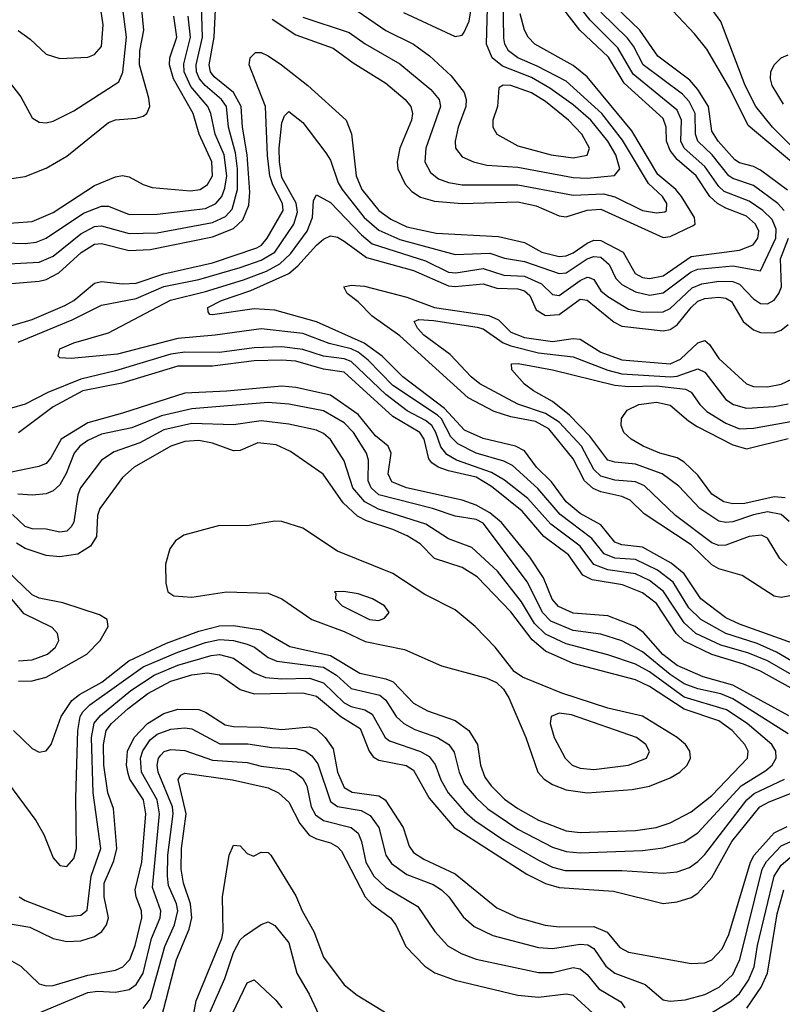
# Model space of a CAD drawing. Header units: inches. Extents: x 1308407 to 1441228, y 959628 to 1036311.
# Tile 256 of 256: x 1355934 to 1358133, y 992980 to 995820. Entities that reach past the tile are written whole.
import ezdxf

# ---------------------------------------------------------------- set-up
doc = ezdxf.new("R2010")
doc.units = ezdxf.units.IN
doc.header["$MEASUREMENT"] = 0
doc.layers.add('B3959', color=7, linetype='Continuous')

msp = doc.modelspace()

# ---------------------------------------------------------------- linework, layer by layer
at = {"layer": 'B3959', "color": 5}
for points, elevation in [([(1355929.1, 995789.1), (1355963.9, 995763.9), (1356010, 995720.7), (1356050, 995708.7), (1356130, 995712.4), (1356150, 995719.8), (1356170, 995743.1), (1356174.4, 995805.6), (1356161.9, 995890), (1356112.8, 996070), (1356115.8, 996230), (1356080.9, 996350), (1356078.7, 996370), (1356082.8, 996390), (1356111.4, 996448.6), (1356112.9, 996470), (1356098.9, 996510), (1356030, 996614.1), (1356002.9, 996642.9), (1355937.7, 996690), (1355911.4, 996730)], 3460), ([(1358148.2, 995328.2), (1358070, 995386.2), (1358050, 995396.7), (1358010, 995406.9), (1357996.4, 995416.4), (1357948.1, 995470), (1357930, 995498.9), (1357920.1, 995570), (1357890, 995619.1), (1357866, 995646), (1357774.6, 995714.6), (1357722.2, 995790), (1357514.9, 995990)], 3220), ([(1355830, 995112.3), (1355990, 995120.8), (1356030, 995137.7), (1356110, 995202.2), (1356150, 995223.4), (1356170, 995225.7), (1356250, 995203.4), (1356330, 995205.3), (1356490, 995235.1), (1356527.6, 995252.4), (1356546.3, 995273.7), (1356561.9, 995330), (1356562.4, 995390), (1356556.4, 995436.4), (1356535.6, 995510), (1356530, 995570), (1356516.1, 995590), (1356468.8, 995630), (1356452.5, 995650), (1356444, 995670), (1356442.7, 995690), (1356461.2, 995770), (1356456, 995924)], 3340), ([(1358190, 995384.3), (1358034.6, 995514.6), (1357981.8, 995621.8), (1357915.2, 995735.2), (1357879.5, 995779.5), (1357738.7, 995930)], 3180), ([(1355896.3, 995650), (1355937.3, 995597.3), (1355970, 995537.6), (1355990, 995524.9), (1356010, 995522.8), (1356030, 995527.6), (1356090, 995557.3), (1356219.4, 995640.6), (1356231.4, 995668.6), (1356242.3, 995770), (1356226, 995890)], 3440), ([(1355910, 995362.4), (1355950, 995368.2), (1356010, 995392.4), (1356070, 995426.7), (1356190, 995523.7), (1356210, 995531.4), (1356270, 995536.3), (1356290, 995542.2), (1356300.7, 995550), (1356308.7, 995570), (1356306.1, 995593.9), (1356279.6, 995690), (1356280.5, 995730), (1356291.7, 995790), (1356282.5, 995890)], 3420), ([(1355929.8, 994890.2), (1356085.5, 994954.5), (1356170, 994996.8), (1356270, 995016), (1356350, 995050.2), (1356450, 995070.6), (1356570, 995105.5), (1356630, 995126.4), (1356670, 995149.4), (1356724.9, 995230), (1356735.2, 995264.8), (1356730.8, 995290.8), (1356690, 995365), (1356683, 995410), (1356682.4, 995450), (1356690, 995523), (1356697.5, 995542.5), (1356710, 995555), (1356750, 995523.2), (1356816.4, 995436.4), (1356830, 995415), (1356851.9, 995350), (1356863.4, 995330), (1356927.4, 995250), (1356970, 995213.5), (1357030, 995186.5), (1357190, 995143.4), (1357290, 995147), (1357332.2, 995132.2), (1357390, 995122.8), (1357490, 995088.1), (1357510, 995090.3), (1357570, 995130.3), (1357590, 995137.2), (1357610, 995134.8), (1357634.2, 995114.2), (1357653.4, 995073.4), (1357670, 995056.7), (1357710, 995035.4), (1357750, 995025.8), (1357790, 995032.5), (1357870, 995092.6), (1357890, 995100.8), (1357990, 995110.5), (1358070, 995096.1), (1358114.5, 995190), (1358115.8, 995215.8), (1358104.2, 995244.2), (1358077.3, 995270), (1358037.2, 995297.2), (1357965, 995325), (1357950, 995339.1), (1357910, 995396.4), (1357850, 995450), (1357840.7, 995470), (1357842, 995530), (1357830, 995559), (1357703.3, 995663.3), (1357659.1, 995739.1), (1357578.8, 995818.8), (1357538.3, 995870)], 3260), ([(1356750, 995827.2), (1356883.6, 995783.6), (1356930.3, 995750.3), (1357030, 995693.1), (1357119.2, 995619.2), (1357143.9, 995590), (1357147.8, 995570), (1357104.7, 995450), (1357101.9, 995410), (1357119, 995379), (1357141.5, 995361.5), (1357170.7, 995350.7), (1357210, 995344.3), (1357370, 995343.9), (1357530, 995313.8), (1357617.9, 995317.9), (1357650, 995309.2), (1357730, 995269.8), (1357770, 995263.4), (1357794, 995266), (1357799.1, 995270), (1357800.1, 995290), (1357787.4, 995310), (1357747.6, 995347.6), (1357672.4, 995472.4), (1357612.4, 995550), (1357510, 995642.7), (1357426.5, 995686.5), (1357370.4, 995710), (1357343.3, 995730), (1357332.6, 995750), (1357330, 995767.3), (1357328, 995890)], 3340), ([(1356910, 995843.8), (1356989.4, 995789.4), (1357069.5, 995749.5), (1357115.5, 995715.5), (1357177.8, 995657.8), (1357215.4, 995610), (1357221.6, 995590), (1357220.8, 995570), (1357198.3, 995510), (1357190.1, 995470), (1357190.8, 995450), (1357210, 995424.4), (1357242.3, 995410), (1357280.7, 995400.7), (1357370, 995394.6), (1357530, 995365.5), (1357570, 995363.3), (1357649.1, 995370.9), (1357664.7, 995390), (1357653.3, 995430), (1357629.9, 995470), (1357581.2, 995530), (1357530, 995574.2), (1357462.6, 995622.6), (1357410, 995653.4), (1357325.8, 995685.8), (1357296.3, 995710), (1357279.8, 995750), (1357284.1, 995890)], 3360), ([(1357041, 995841), (1357190, 995771.5), (1357210, 995775.4), (1357215.9, 995784.1), (1357230, 995816.1), (1357238.3, 995870)], 3380), ([(1358217.5, 995397.5), (1358104.4, 995510), (1358056.4, 995570), (1358025.9, 995630), (1357955.4, 995815.4), (1357910, 995879.2)], 3160), ([(1355850, 994919.6), (1355970, 994955.4), (1356064.3, 994995.7), (1356090, 995010.1), (1356150, 995059.9), (1356170, 995064.8), (1356230, 995057.9), (1356270, 995060.4), (1356350, 995087.1), (1356490, 995118.5), (1356617.9, 995162.1), (1356630.9, 995170), (1356647.5, 995190), (1356693.4, 995270), (1356692.2, 995290), (1356663.5, 995343.5), (1356655.7, 995370), (1356648.8, 995428.8), (1356642.7, 995570), (1356595.8, 995690), (1356598.6, 995710), (1356614, 995726), (1356630, 995725.6), (1356650, 995716.2), (1356688.6, 995690), (1356764.7, 995630), (1356875.4, 995530), (1356891.2, 995491.2), (1356904.5, 995370), (1356920.2, 995330), (1356970, 995269.8), (1357004.5, 995244.5), (1357050, 995222.5), (1357135.3, 995204.7), (1357315, 995195), (1357390, 995177.5), (1357440.1, 995150), (1357490, 995137.5), (1357510, 995139.5), (1357530, 995148), (1357570, 995175.8), (1357590, 995184.2), (1357610, 995183.5), (1357674.6, 995150), (1357708.4, 995088.4), (1357730, 995076.9), (1357750, 995073.4), (1357790, 995081.4), (1357870, 995136.8), (1358010, 995155.2), (1358048.7, 995171.3), (1358062.4, 995190), (1358065, 995210), (1358055.4, 995230), (1358030, 995253.2), (1357970, 995276.6), (1357946.5, 995290), (1357924.1, 995310), (1357884.7, 995370), (1357830, 995417.1), (1357810, 995442.8), (1357799.3, 995470), (1357798.3, 995510), (1357790, 995534.8), (1357677.1, 995637.1), (1357632.3, 995712.3), (1357549.3, 995790), (1357503.2, 995850)], 3280), ([(1355910, 995059.5), (1355990, 995065.9), (1356010, 995070.8), (1356046.6, 995090), (1356111.3, 995148.7), (1356150, 995172.6), (1356170, 995174.9), (1356250, 995154.2), (1356310, 995157.8), (1356490, 995194.2), (1356550, 995218.4), (1356577.5, 995242.5), (1356594.4, 995285.6), (1356597.4, 995322.6), (1356590.1, 995430), (1356576.1, 995510), (1356572.2, 995570), (1356550, 995609.9), (1356494.9, 995654.9), (1356484.4, 995670), (1356480, 995690), (1356494.9, 995770), (1356499, 995850)], 3320), ([(1356661.6, 995821.6), (1356730, 995776.5), (1356838.3, 995738.3), (1356895.5, 995695.5), (1356990, 995637.3), (1357045.5, 995590), (1357061.8, 995570), (1357067, 995550), (1357063.4, 995530), (1357029.7, 995450), (1357022.5, 995410), (1357024.5, 995390), (1357045.7, 995345.7), (1357065.1, 995325.1), (1357090, 995308.2), (1357130, 995296.3), (1357210, 995290.3), (1357370, 995294.6), (1357423.4, 995283.4), (1357490, 995254.2), (1357510, 995251.1), (1357570, 995270.5), (1357610, 995273.6), (1357790, 995192.1), (1357810, 995195.1), (1357874.6, 995225.4), (1357881.6, 995230), (1357880.3, 995250), (1357842.3, 995310), (1357825.7, 995330), (1357773.9, 995373.9), (1357699.4, 995499.4), (1357570, 995655.5), (1357530, 995687.9), (1357419.9, 995750), (1357400.1, 995770), (1357389.9, 995789.9), (1357377.3, 995837.3)], 3320), ([(1358138.7, 995270), (1358120.3, 995290), (1358050, 995342.2), (1357990, 995361.9), (1357979.1, 995370), (1357931, 995430), (1357889.5, 995469.5), (1357882.6, 995490), (1357882.3, 995550), (1357864.4, 995584.4), (1357845.2, 995605.2), (1357732.1, 995690), (1357704.1, 995744.1), (1357687, 995767), (1357610, 995842.3)], 3240), ([(1355810, 995226.2), (1355970, 995237.9), (1356030, 995264.2), (1356150, 995341.9), (1356210, 995367), (1356230, 995370.5), (1356250, 995366.9), (1356290, 995344.4), (1356316.1, 995336.1), (1356426.3, 995326.3), (1356454.2, 995330), (1356475.6, 995344.4), (1356489.6, 995370), (1356487.5, 995410), (1356451.7, 995490), (1356434.3, 995550), (1356377.4, 995650), (1356365.4, 995690), (1356366.6, 995710), (1356386.8, 995770), (1356378.5, 995830)], 3380), ([(1355890, 995176.4), (1355950, 995174.2), (1355981.5, 995178.5), (1356010, 995190.1), (1356118.3, 995261.7), (1356170, 995282.1), (1356190, 995281.9), (1356250, 995258.3), (1356330, 995259), (1356470, 995275.4), (1356499.9, 995290), (1356516.7, 995310), (1356525.9, 995334.1), (1356531.3, 995370), (1356523.2, 995430), (1356497.9, 995490), (1356485.3, 995550), (1356476.7, 995570), (1356427.6, 995627.6), (1356407.8, 995670), (1356407, 995693), (1356426.9, 995770), (1356419.8, 995830)], 3360), ([(1358136.2, 995576.2), (1358104, 995630), (1358098.8, 995650), (1358099.8, 995670), (1358110, 995690.4), (1358130, 995710.5), (1358150, 995718.6)], 3140), ([(1358242.3, 993922.3), (1358116.4, 993996.4), (1358060.5, 994020.5), (1357970, 994049.4), (1357898.2, 994090), (1357864, 994124), (1357818.3, 994198.3), (1357772.9, 994232.9), (1357710, 994263), (1357650, 994267.3), (1357619.7, 994279.7), (1357583.8, 994323.8), (1357492.6, 994392.6), (1357428.3, 994468.3), (1357354.7, 994534.7), (1357330, 994546.5), (1357250.5, 994570), (1357197, 994597), (1357177.4, 994617.4), (1357150, 994668.5), (1357139.1, 994679.1), (1357010, 994765.2), (1356938.6, 994838.6), (1356910, 994861.2), (1356890, 994870.6), (1356826.2, 994886.2), (1356750, 994915.1), (1356630, 994929), (1356498, 994910), (1356390, 994900.8), (1356215.6, 994855.6), (1356082.5, 994842.5), (1356050, 994844.5), (1356044.5, 994850), (1356050, 994871), (1356090, 994888.1), (1356190, 994917.2), (1356368.5, 995011.5), (1356470, 995036.2), (1356579, 995070), (1356645.2, 995094.8), (1356684.1, 995115.9), (1356715.1, 995144.9), (1356762.5, 995210), (1356778.1, 995250), (1356781.4, 995298.6), (1356790, 995314.8), (1356830, 995293.4), (1356919.3, 995199.3), (1356950, 995173.5), (1357104.4, 995124.4), (1357170, 995092.3), (1357191.8, 995090), (1357270, 995102.5), (1357330, 995083.6), (1357390, 995080.8), (1357438.6, 995058.6), (1357470, 995027.4), (1357490, 995024.6), (1357550, 995067.6), (1357570, 995077.7), (1357576.5, 995076.5), (1357590, 995070.6), (1357610, 995038.2), (1357630, 995021.9), (1357690, 994985.1), (1357730, 994976.9), (1357790, 994977.9), (1357810, 994987.2), (1357873.1, 995046.9), (1357901.3, 995058.7), (1357950, 995066.5), (1357990, 995065.5), (1358010, 995057.3), (1358050, 995014.6), (1358070, 995001.8), (1358090, 995001), (1358110, 995011.7), (1358123.3, 995030), (1358130.4, 995049.6), (1358127.8, 995130), (1358150.6, 995190)], 3240), ([(1358162.2, 994022.2), (1358010, 994076.5), (1357970, 994095.4), (1357897.8, 994150), (1357850, 994222.3), (1357812.9, 994252.9), (1357730, 994298.7), (1357670, 994305.9), (1357650, 994313.4), (1357610, 994363.6), (1357550, 994395.9), (1357510, 994429.1), (1357467.1, 994487.1), (1357423.8, 994530), (1357390, 994576.5), (1357363.5, 994590), (1357270, 994612.1), (1357216.4, 994636.4), (1357158.7, 994698.7), (1357038.8, 994790), (1356978.8, 994850), (1356927, 994887), (1356790, 994948.6), (1356670, 994982.1), (1356610, 994986.4), (1356490, 994969), (1356482, 994970), (1356477.4, 994977.4), (1356476.2, 994990), (1356516, 995010), (1356600.7, 995039.3), (1356710, 995088.3), (1356735.5, 995110), (1356790, 995170.1), (1356810, 995187.5), (1356830, 995196.4), (1356850, 995192.8), (1356870, 995181.7), (1356934.1, 995134.1), (1357070, 995096.8), (1357170, 995052.3), (1357190, 995050.2), (1357270, 995058), (1357310, 995045.8), (1357370, 995044), (1357390, 995037.8), (1357404.6, 995024.6), (1357423.2, 994983.2), (1357450, 994967), (1357490, 994969.8), (1357550, 995013.8), (1357570, 995011.5), (1357648.2, 994948.2), (1357670, 994936.5), (1357790, 994922.9), (1357810, 994926.9), (1357830, 994940.5), (1357870, 994990.4), (1357890, 995007.9), (1357910, 995016), (1357950, 995019.7), (1357970, 995016.6), (1357986.9, 995006.9), (1358020.3, 994950), (1358050, 994925.9), (1358070, 994918.2), (1358110, 994917.2), (1358130, 994924.4), (1358150, 994940.7)], 3220), ([(1358210, 994169.4), (1358130, 994154.1), (1358110, 994157.4), (1358017.4, 994217.4), (1357950, 994236.7), (1357930, 994248), (1357870, 994305.9), (1357735.1, 994395.1), (1357694.8, 994434.8), (1357670, 994445.4), (1357610, 994458), (1357588.1, 994468.1), (1357562.6, 994490), (1357530, 994553.8), (1357460.3, 994640.3), (1357421.1, 994661.1), (1357350, 994675), (1357302, 994690), (1357227, 994730), (1357030, 994908.6), (1356950, 994964.8), (1356910, 995006.8), (1356878.2, 995030), (1356868.4, 995050), (1356890, 995054.6), (1356928.2, 995051.8), (1357050, 995020.2), (1357130.5, 994990.5), (1357287.2, 994967.2), (1357314.5, 994954.5), (1357350, 994919.1), (1357390, 994903.6), (1357470, 994891.7), (1357530, 994900.2), (1357550, 994898.8), (1357610, 994861.1), (1357670, 994839), (1357810, 994827.9), (1357839.3, 994840.7), (1357890, 994888), (1357910, 994895.2), (1357923.6, 994883.6), (1357950, 994843.3), (1358030, 994770.1), (1358050, 994762.3), (1358090, 994760.9), (1358130, 994768.7), (1358210, 994806.7)], 3180), ([(1358146.3, 994246.3), (1358125.9, 994265.9), (1358090, 994324.8), (1358073.1, 994333.1), (1358038, 994330), (1357970, 994305), (1357950, 994303.5), (1357930, 994311), (1357824.9, 994390), (1357736.1, 994476.1), (1357710, 994487.2), (1357650, 994492.3), (1357610, 994503.5), (1357590, 994522.8), (1357554.1, 994590), (1357490, 994659.7), (1357450, 994684.4), (1357370.9, 994710.9), (1357260.8, 994770), (1357235.8, 994790), (1357174.9, 994854.9), (1357099.2, 994910), (1357080.7, 994930), (1357071.2, 994950), (1357085, 994955), (1357127.5, 994952.5), (1357253.5, 994933.5), (1357270, 994928.9), (1357328.6, 994888.6), (1357350, 994879.9), (1357430, 994859.7), (1357530, 994847.8), (1357630, 994809.3), (1357670, 994799.1), (1357810.3, 994789.7), (1357830, 994792), (1357890, 994813.4), (1357910, 994803.9), (1357970, 994724.8), (1357992.7, 994710), (1358030, 994699.8), (1358110, 994704.7), (1358150, 994711.9)], 3160), ([(1358217.6, 993897.6), (1358090, 993970.5), (1358033.6, 993993.6), (1357956.1, 994016.1), (1357883.9, 994050), (1357850, 994080.7), (1357791, 994171), (1357750, 994202.4), (1357710, 994221.5), (1357630, 994233), (1357590, 994249.2), (1357550, 994301.8), (1357465.4, 994365.4), (1357398.9, 994438.9), (1357332.4, 994492.4), (1357294.4, 994514.4), (1357193.6, 994550), (1357165.8, 994565.8), (1357148.1, 994588.1), (1357134, 994630), (1357122.4, 994650), (1357104.5, 994664.5), (1357051.6, 994691.6), (1356990, 994739.2), (1356890, 994834.7), (1356870, 994842.1), (1356810, 994849.4), (1356750, 994868.8), (1356690, 994876.4), (1356610, 994873.9), (1356510, 994860.7), (1356410, 994861.5), (1356370, 994855.3), (1356210, 994807.7), (1356110, 994783.4), (1356015, 994745), (1355950, 994711.2), (1355910, 994699.9)], 3260), ([(1358193.2, 993873.2), (1358070, 993941.1), (1358021.4, 993961.4), (1357930, 993989.2), (1357850, 994027.6), (1357827.3, 994050), (1357770, 994136), (1357730, 994167.3), (1357672.7, 994190), (1357584.8, 994204.8), (1357557.8, 994217.8), (1357516.7, 994276.7), (1357445.8, 994330), (1357382.7, 994402.7), (1357294.2, 994474.2), (1357250, 994500.5), (1357170, 994518.9), (1357140.6, 994530), (1357122.4, 994542.4), (1357113.4, 994553.4), (1357100.4, 994610), (1357088.1, 994630), (1357010, 994675.6), (1356870, 994803.6), (1356810, 994811.8), (1356730, 994835.5), (1356690, 994837.9), (1356610, 994836), (1356490, 994820.4), (1356390, 994820.8), (1356228.4, 994771.6), (1356116.4, 994750), (1356030, 994703.2), (1355930, 994628.4)], 3280), ([(1358153, 994373), (1358130, 994393.5), (1358090, 994400.3), (1358050, 994392.1), (1357990, 994371.5), (1357970, 994369.6), (1357950, 994373.8), (1357894.9, 994410), (1357834.5, 994474.5), (1357787, 994510), (1357710, 994538.6), (1357650, 994543.5), (1357630, 994549.9), (1357578.5, 994618.5), (1357519.2, 994679.2), (1357470, 994719.4), (1357415.2, 994750), (1357390, 994769.4), (1357353.6, 994810), (1357352.3, 994827.7), (1357371.7, 994828.3), (1357470.4, 994810.4), (1357650, 994765.7), (1357690, 994761.9), (1357770, 994763.7), (1357854.2, 994754.2), (1357870, 994746.2), (1357895, 994710), (1357915.8, 994690), (1357970, 994656.3), (1358010, 994640.5), (1358050, 994642.2), (1358270, 994681.9)], 3140), ([(1358152.3, 993812.3), (1357990, 993900.8), (1357904.9, 993924.9), (1357830, 993957.9), (1357788.8, 993988.8), (1357733.1, 994053.1), (1357708.7, 994070), (1357630, 994101), (1357530, 994108.3), (1357487.6, 994127.6), (1357469, 994149), (1357444.6, 994210), (1357405.1, 994270), (1357323.3, 994370), (1357290, 994398), (1357250, 994420.4), (1357210, 994434.8), (1357049.6, 994469.6), (1357007.5, 994487.5), (1356996.8, 994510), (1357005.4, 994570), (1356996.1, 994590), (1356960.3, 994620.3), (1356910, 994681.7), (1356830, 994737.2), (1356730, 994759.4), (1356690, 994763.4), (1356531, 994749), (1356410, 994743.4), (1356230, 994685), (1356130, 994657.6), (1356053.8, 994610), (1356023.9, 994556.1), (1356010, 994540.5), (1355988.9, 994531.1), (1355872.2, 994507.8)], 3320), ([(1358150, 993760.4), (1357990, 993861.7), (1357955.7, 993875.7), (1357890, 993890), (1357850, 993905.1), (1357810, 993931.3), (1357730, 993996.7), (1357670, 994028.8), (1357610, 994048), (1357530, 994058.5), (1357465.6, 994085.6), (1357441.6, 994110), (1357398, 994198), (1357270, 994368.4), (1357250, 994378.3), (1357190, 994387.9), (1357124.8, 994410), (1356970, 994450.2), (1356947.8, 994470), (1356938.5, 994490), (1356939.4, 994550), (1356934.2, 994570), (1356896.4, 994630), (1356870, 994657), (1356810, 994692.5), (1356710, 994711.6), (1356650, 994715.6), (1356430, 994698), (1356342.8, 994677.2), (1356257, 994643), (1356170, 994624.4), (1356130, 994606.4), (1356107.2, 994590), (1356090.5, 994570), (1356068.3, 994511.7), (1356050, 994478.5), (1356030, 994461), (1356010, 994453.1), (1355971, 994449), (1355928.6, 994451.4)], 3340), ([(1358141.1, 994441.1), (1358110, 994443.6), (1358025, 994425), (1357990, 994423.8), (1357964.9, 994430), (1357930, 994451.9), (1357890, 994506.5), (1357850, 994544), (1357830, 994556.1), (1357780.4, 994570), (1357731.8, 994590), (1357697.2, 994610), (1357676, 994630), (1357668.2, 994650), (1357669.7, 994670.3), (1357686.2, 994693.8), (1357719.6, 994710), (1357770, 994716.9), (1357810, 994708.6), (1357862.8, 994662.8), (1357887.3, 994647.3), (1357990, 994594), (1358030, 994582.4), (1358150, 994611.9)], 3120), ([(1355882.7, 993642.7), (1355980.2, 993510), (1356003.9, 993470), (1356030, 993403), (1356050, 993381.1), (1356070, 993377.4), (1356090, 993401.3), (1356097.2, 993430), (1356095.6, 993575.6), (1356101.3, 993770), (1356108.4, 993810), (1356116.3, 993823.7), (1356135.9, 993844.1), (1356290, 993953.8), (1356390, 993995.8), (1356470, 994023.6), (1356510, 994032.4), (1356550, 994030), (1356590, 994019.4), (1356610.6, 994010), (1356650, 993980.8), (1356675.2, 993970), (1356810, 993952.3), (1356847.8, 993930), (1356890, 993890.7), (1356972.1, 993872.1), (1356990, 993857.3), (1357019.9, 993810), (1357041.2, 993790), (1357073.1, 993773.1), (1357138.7, 993750), (1357171, 993730), (1357187.1, 993707.1), (1357200.9, 993650), (1357216.1, 993616.1), (1357250, 993575.4), (1357284.1, 993544.1), (1357370, 993485.3), (1357470, 993433.9), (1357510, 993421.1), (1357550, 993417.6), (1357730, 993424.1), (1357790, 993432), (1357850, 993448.6), (1357890, 993474.8), (1358014.8, 993610), (1358085.6, 993654.4), (1358103.7, 993670), (1358115.1, 993690), (1358114.7, 993710), (1358102.6, 993730), (1358032, 993790), (1357972.6, 993830), (1357850, 993865.9), (1357750, 993939.2), (1357710, 993961.1), (1357630, 993988.1), (1357510, 994019.7), (1357450, 994047.4), (1357418.8, 994078.8), (1357380.9, 994140.9), (1357311.9, 994230), (1357237.8, 994297.8), (1357170, 994322.4), (1357104.8, 994364.8), (1356968.2, 994408.2), (1356929, 994430), (1356894.6, 994470), (1356870, 994548.2), (1356830, 994609.1), (1356810, 994626.6), (1356790, 994635.9), (1356710, 994653.2), (1356630, 994663), (1356550, 994651.7), (1356430, 994655.7), (1356350, 994637.2), (1356279.9, 994600.1), (1356206.3, 994573.7), (1356170.1, 994550), (1356108.8, 994470), (1356101.5, 994450), (1356090, 994371.3), (1356082.5, 994357.5), (1356070, 994344.9), (1356050, 994342.4), (1356010, 994350.9), (1355970, 994351.3), (1355950, 994358.4), (1355913.3, 994393.3)], 3360), ([(1355915.8, 993770), (1355970, 993718.5), (1355990, 993707.9), (1356010, 993711.5), (1356024.8, 993730), (1356053.8, 993810), (1356083.9, 993856.1), (1356105.9, 993874.1), (1356170.6, 993909.4), (1356248.9, 993971.1), (1356357.6, 994022.4), (1356450, 994056.1), (1356510, 994071.9), (1356550, 994072.4), (1356630, 994060.6), (1356712.7, 994012.7), (1356830, 993985.9), (1356915.1, 993935.1), (1356990, 993919.3), (1357010.6, 993910.6), (1357070, 993848.5), (1357110, 993826.9), (1357190, 993798.8), (1357228.7, 993770), (1357254.4, 993730), (1357262.6, 993670), (1357275.4, 993635.4), (1357293.7, 993610), (1357331.8, 993571.8), (1357370, 993544.8), (1357430, 993511.5), (1357510, 993481), (1357550, 993476.1), (1357710, 993481.4), (1357769.7, 993490.3), (1357810, 993503.5), (1357870, 993535.2), (1357930, 993582.4), (1358032.9, 993690), (1358034.3, 993710), (1358025.2, 993730), (1357988.5, 993770), (1357950, 993797.8), (1357850, 993831.5), (1357750, 993897.1), (1357710, 993916), (1357530, 993963.6), (1357450, 993999.1), (1357411.6, 994031.6), (1357350, 994112.5), (1357253.1, 994213.1), (1357210, 994240.1), (1357130, 994265.7), (1357088.3, 994308.3), (1357051.7, 994331.7), (1357010, 994350.2), (1356934.4, 994374.4), (1356908.3, 994388.3), (1356866.7, 994426.7), (1356809.1, 994509.1), (1356714.7, 994574.7), (1356673.8, 994593.8), (1356620.6, 994599.4), (1356570, 994577.9), (1356550, 994576.3), (1356490, 994599.2), (1356450, 994606.7), (1356410, 994603.7), (1356370, 994590.6), (1356264.1, 994530), (1356230, 994499.6), (1356164.9, 994410), (1356158.6, 994390), (1356155.8, 994330), (1356138.5, 994301.5), (1356101.7, 994278.3), (1356050, 994271.1), (1356010, 994274.7), (1355950, 994294.5), (1355924.9, 994310)], 3380), ([(1355930, 993912.6), (1355970, 993913.6), (1356010, 993923.7), (1356127.5, 993990), (1356165.9, 994030), (1356188.8, 994070), (1356186.3, 994090), (1356164, 994104), (1356058.6, 994138.6), (1355990, 994151.3), (1355970, 994161.7), (1355870, 994256.4)], 3420), ([(1355930, 993971.1), (1355970, 993973.9), (1356014.1, 993990), (1356037.4, 994010), (1356047.1, 994030), (1356043.2, 994050), (1356027.4, 994067.4), (1355946.6, 994106.6), (1355858.3, 994210)], 3440), ([(1355932.2, 993290), (1355950, 993279.8), (1356070, 993233.6), (1356110, 993237.3), (1356128.3, 993251.7), (1356139.8, 993350), (1356168.3, 993430), (1356145.3, 993590), (1356141.3, 993750), (1356149, 993791), (1356166.8, 993813.2), (1356254.7, 993885.3), (1356321.2, 993930), (1356390, 993958.7), (1356486.5, 993986.5), (1356510, 993988.8), (1356550, 993978.8), (1356610, 993936.3), (1356643.2, 993923.2), (1356690, 993918.9), (1356770, 993920.8), (1356810, 993907.7), (1356870, 993849.6), (1356890, 993839.2), (1356929.6, 993829.6), (1356950, 993817.1), (1356988.3, 993750), (1357000.3, 993740.3), (1357089.8, 993709.8), (1357115, 993695), (1357131.6, 993671.6), (1357148.1, 993628.1), (1357169.4, 993590), (1357216.5, 993536.5), (1357246, 993510), (1357330, 993453.3), (1357430, 993395.6), (1357470, 993376.2), (1357506.5, 993366.5), (1357670, 993365.8), (1357790, 993358.2), (1357830, 993362.6), (1357865.1, 993374.9), (1357890, 993391.9), (1357910, 993412.8), (1358030.8, 993570), (1358052, 993588), (1358139.9, 993630)], 3340), ([(1355890, 993215.1), (1355963.1, 993203.1), (1356030, 993170.4), (1356070, 993161.1), (1356110, 993163.8), (1356150, 993175.5), (1356171, 993190), (1356183.9, 993210), (1356189.7, 993230), (1356177.8, 993290), (1356177.2, 993330), (1356205.8, 993394.2), (1356213.7, 993430), (1356204.7, 993544.7), (1356187.9, 993590), (1356176.4, 993670), (1356175.5, 993730), (1356183.5, 993770), (1356198.7, 993790), (1356246.9, 993833.1), (1356303.1, 993876.9), (1356370, 993912.3), (1356430, 993930.5), (1356475.9, 993935.9), (1356510, 993930.4), (1356570, 993888.4), (1356610, 993875.7), (1356750, 993878.2), (1356790, 993869.3), (1356859.8, 993810), (1356915.4, 993775.4), (1356941.7, 993710), (1356953.6, 993693.6), (1356970, 993684.9), (1357048.7, 993668.7), (1357070, 993655.8), (1357114.4, 993574.4), (1357186.5, 993490), (1357396.1, 993356.1), (1357450, 993328.6), (1357490, 993317), (1357646.7, 993306.7), (1357790, 993271.5), (1357830, 993275.5), (1357870, 993288.6), (1357890, 993300.9), (1357930, 993345.9), (1357987.5, 993450), (1358068.7, 993550), (1358095.5, 993564.5), (1358225.2, 993614.8)], 3320), ([(1355910, 993105.7), (1355937.5, 993090), (1355990, 993039.6), (1356010, 993033.2), (1356030, 993034.8), (1356130, 993064.6), (1356210, 993079.1), (1356231.5, 993088.5), (1356251.7, 993110), (1356266.5, 993150), (1356285.7, 993230), (1356285.4, 993250), (1356269.7, 993290), (1356267.2, 993310), (1356286.1, 993390), (1356297.8, 993530), (1356290.6, 993570), (1356251.9, 993630), (1356246.3, 993646.3), (1356242.3, 993670), (1356245, 993710), (1356264.3, 993750), (1356302.1, 993790), (1356350, 993819.2), (1356390, 993831.4), (1356450.2, 993830.2), (1356470, 993822.8), (1356526.5, 993786.5), (1356550, 993781.4), (1356630, 993779.6), (1356690, 993772.6), (1356770, 993780.3), (1356790, 993773.7), (1356815, 993750), (1356837.5, 993717.5), (1356849.9, 993649.9), (1356870, 993605.8), (1356892.5, 993592.5), (1356970, 993582), (1356987.7, 993570), (1357039.4, 993490), (1357056.7, 993436.7), (1357070, 993418.3), (1357099.3, 993399.3), (1357190, 993356.6), (1357310, 993258.1), (1357370, 993230.4), (1357448.9, 993208.9), (1357490, 993203.5), (1357590, 993204.5), (1357627.9, 993187.9), (1357664.6, 993144.6), (1357690, 993130.5), (1357870, 993097.7), (1357910, 993100.1), (1357930, 993109), (1357960.1, 993139.9), (1357978.5, 993181.5), (1358041.5, 993390), (1358052.2, 993410), (1358110, 993475), (1358146.7, 993493.3)], 3280), ([(1355990, 992956.1), (1356130, 993014.8), (1356158.4, 993018.4), (1356210, 993015.5), (1356250, 993023.2), (1356270, 993037.5), (1356289.7, 993070), (1356314.4, 993170), (1356338.9, 993230), (1356340.8, 993250), (1356316.8, 993316.8), (1356337.5, 993530), (1356330.2, 993570.2), (1356285.3, 993650), (1356281.8, 993690), (1356288.5, 993711.5), (1356310, 993742.9), (1356330, 993759.1), (1356370, 993773.7), (1356410, 993777.4), (1356430, 993774.5), (1356511.5, 993731.5), (1356591.9, 993731.9), (1356660.9, 993720.9), (1356730, 993718.5), (1356758.5, 993710), (1356776.7, 993696.7), (1356794.1, 993674.1), (1356830, 993565), (1356850.5, 993550.5), (1356918.9, 993538.9), (1356945, 993525), (1356969.7, 993490), (1356989.7, 993410), (1357006.1, 993386.1), (1357050, 993354.4), (1357125.9, 993325.9), (1357150.7, 993310.7), (1357171.4, 993290), (1357212.8, 993232.8), (1357244.4, 993204.4), (1357298.4, 993178.4), (1357430, 993144.2), (1357470, 993140.9), (1357550, 993153.9), (1357572.1, 993152.1), (1357590, 993140.8), (1357624.2, 993090), (1357650, 993070.1), (1357737.7, 993037.7), (1357790, 992993.1), (1357809.6, 992989.6), (1357852.9, 992992.9), (1357910, 993008.7), (1357950.9, 993030), (1357990, 993066.5), (1358010.9, 993110), (1358075.4, 993370), (1358087.6, 993392.4), (1358130, 993437.3), (1358166.2, 993453.8)], 3260), ([(1356290, 992968.3), (1356310, 992995.4), (1356352.6, 993147.4), (1356380.5, 993210), (1356389.5, 993250), (1356385.9, 993270), (1356363.2, 993323.2), (1356360.4, 993350), (1356360.8, 993410), (1356376.2, 993530), (1356374.2, 993550), (1356333.6, 993650), (1356330.5, 993670), (1356334, 993690), (1356340.8, 993699.2), (1356350.2, 993709.8), (1356370, 993715.6), (1356410, 993712.4), (1356490, 993684.5), (1356590, 993677.6), (1356630, 993667.5), (1356710, 993657.1), (1356730, 993648.2), (1356750, 993631.5), (1356762.3, 993610), (1356774.6, 993550), (1356786.9, 993526.9), (1356810, 993510.1), (1356890, 993490.4), (1356910, 993473.6), (1356919.9, 993450), (1356931.9, 993390), (1356954.7, 993350), (1356990, 993317.4), (1357082.3, 993262.3), (1357130.8, 993190), (1357168.8, 993148.8), (1357207.3, 993127.3), (1357250, 993110.9), (1357430, 993071.6), (1357470, 993072.3), (1357530, 993086.2), (1357550, 993082.5), (1357570, 993066.1), (1357604.5, 993024.5), (1357667.3, 992987.3), (1357679.2, 992970)], 3240), ([(1356341.7, 992938.3), (1356386, 993110), (1356422.6, 993197.4), (1356430.6, 993229.4), (1356426.6, 993270), (1356405.8, 993330), (1356399.6, 993370), (1356400, 993430), (1356413.5, 993530), (1356390.9, 993629.1), (1356398.8, 993641.2), (1356410, 993646.8), (1356547.4, 993627.4), (1356650, 993604.5), (1356679.8, 993590), (1356710, 993563.3), (1356741.5, 993501.5), (1356768.2, 993468.2), (1356790, 993457.1), (1356830, 993445.8), (1356850, 993434.4), (1356861.6, 993421.6), (1356930, 993290.1), (1356949.6, 993269.6), (1357003.4, 993230), (1357018.9, 993210), (1357047, 993147), (1357101.9, 993090), (1357131.3, 993071.3), (1357190.1, 993050.1), (1357370, 993007.1), (1357430, 993000.8), (1357510, 993010.4), (1357530, 993007.1), (1357610, 992933.7)], 3220), ([(1356406, 992794), (1356442.3, 992990), (1356516.6, 993170), (1356520.2, 993190), (1356518.9, 993290), (1356538.2, 993410), (1356550, 993439.5), (1356570, 993437), (1356590, 993414.9), (1356607.8, 993407.8), (1356630, 993419.3), (1356650, 993418.1), (1356657.9, 993410), (1356730, 993293), (1356748.2, 993250), (1356782, 993190), (1356810, 993116.5), (1356870, 993036), (1356906.9, 993006.9), (1356993.6, 992953.6)], 3180), ([(1357910, 992944.3), (1357985.2, 992990), (1358010, 993011.2), (1358035.9, 993050), (1358051.7, 993088.3), (1358061.8, 993150), (1358109.2, 993350), (1358130, 993381.4), (1358156.2, 993403.8)], 3240), ([(1358030.7, 992969.3), (1358072.1, 993030), (1358090.3, 993069.7), (1358118.3, 993241.7), (1358137.1, 993310)], 3220), ([(1356479.4, 992950), (1356525.1, 993054.9), (1356550, 993130.1), (1356570, 993166.6), (1356582.3, 993177.7), (1356630, 993210.2), (1356650, 993217.7), (1356670, 993207.5), (1356710, 993157.3), (1356733.2, 993070), (1356769.1, 993010), (1356796.8, 992950)], 3160), ([(1356514.5, 992885.5), (1356590, 993042.3), (1356610, 993051.3), (1356672.6, 992992.6), (1356690, 992970.2)], 3140)]:
    msp.add_lwpolyline(points, dxfattribs=dict(at, elevation=elevation))
for points, elevation in [([(1357328.5, 995631.5), (1357316.1, 995623.9), (1357311.6, 995570), (1357298.7, 995530), (1357298.1, 995510), (1357309.7, 995489.7), (1357370, 995455.9), (1357466.3, 995430), (1357530, 995422.2), (1357570, 995429.6), (1357576.7, 995450), (1357555, 995490), (1357516.5, 995530), (1357450, 995584.2), (1357410, 995609.4), (1357350.1, 995629.9)], 3380), ([(1356670, 994373.8), (1356590, 994360.4), (1356510, 994361.6), (1356406.8, 994333.2), (1356383, 994317), (1356366.4, 994293.6), (1356354.3, 994250), (1356355.1, 994195.1), (1356361.1, 994170), (1356378.7, 994158.7), (1356430, 994154.7), (1356530, 994169.5), (1356650, 994166.5), (1356689.4, 994149.4), (1356776.8, 994090), (1356870, 994055.8), (1356930, 994026.7), (1357043.9, 994003.9), (1357150, 993956.7), (1357280.7, 993920.7), (1357308.8, 993908.8), (1357329.3, 993889.3), (1357344.1, 993864.1), (1357393.5, 993750), (1357428.3, 993650), (1357446, 993630), (1357470, 993614.4), (1357510, 993599.1), (1357570, 993590.4), (1357699.7, 993600.3), (1357750, 993609.4), (1357810, 993633.5), (1357837.5, 993650), (1357858.8, 993670), (1357868.4, 993690), (1357866.7, 993710), (1357854.1, 993730), (1357830.4, 993750), (1357730, 993811), (1357630, 993834.9), (1357497.3, 993877.3), (1357383.7, 993923.7), (1357359.9, 993939.9), (1357304.7, 994010), (1357247, 994070), (1357190, 994118.5), (1357102, 994162), (1357010, 994222.8), (1356850, 994287.6), (1356750, 994353.7), (1356690, 994373.3)], 3420), ([(1356869.1, 994170.9), (1356842, 994170), (1356846, 994166), (1356844.4, 994150), (1356863.6, 994130), (1356942.4, 994090), (1356970, 994087.7), (1356986.3, 994093.7), (1356998.9, 994110), (1356986.3, 994130), (1356951.5, 994150), (1356910, 994163.8)], 3440), ([(1357490, 993819.9), (1357466.3, 993810), (1357463.6, 993790), (1357475.4, 993750), (1357506.5, 993690), (1357526.8, 993670), (1357550, 993661.2), (1357590, 993657.3), (1357690, 993669.7), (1357741.4, 993690), (1357750.5, 993709.5), (1357739.8, 993730), (1357712.5, 993750), (1357525, 993815)], 3440)]:
    msp.add_lwpolyline(points, close=True, dxfattribs=dict(at, elevation=elevation))

doc.saveas('drawing.dxf')
